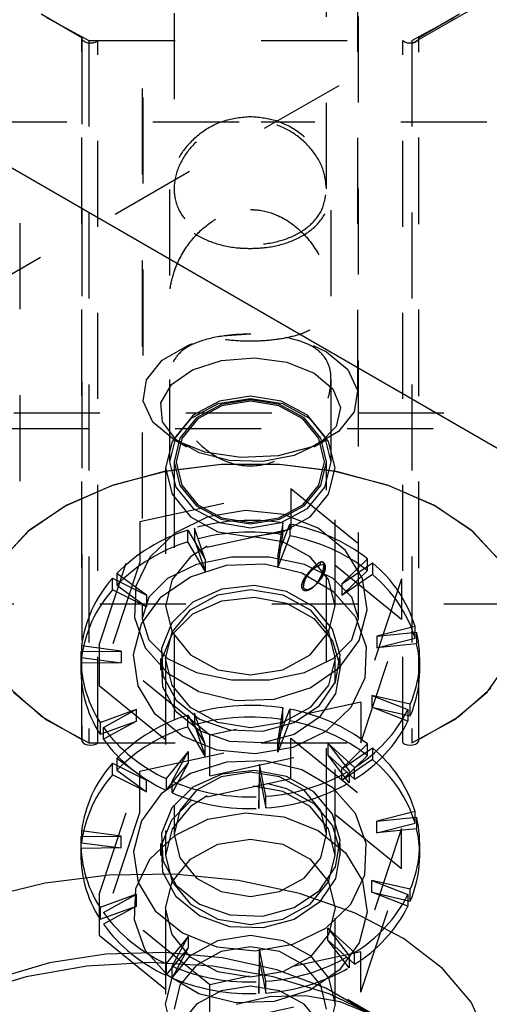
# Model space of a CAD drawing. Header units: inches. Extents: x 1907 to 2452, y -210 to -54.
# Tile 182 of 256: x 1989.331 to 1989.877, y -191.411 to -190.266. Entities that reach past the tile are written whole.
import ezdxf

# ---------------------------------------------------------------- set-up
doc = ezdxf.new("R2010")
doc.units = ezdxf.units.IN
doc.header["$LTSCALE"] = 0.5
doc.header["$MEASUREMENT"] = 0
doc.linetypes.add('HIDDEN', pattern=[0.225, 0.15, -0.075])
doc.layers.add('SID-M-H', color=4, linetype='HIDDEN')
doc.layers.add('SID-M-S', color=105, linetype='Continuous')

msp = doc.modelspace()

# ---------------------------------------------------------------- linework, layer by layer
at = {"layer": 'SID-M-H'}
for p, q in [((1991.78034, -189.14243), (1978.69887, -196.6942)), ((1989.51067, -190.05813), (1989.51067, -190.4622)), ((1989.68767, -190.4624), (1989.68767, -190.05813)), ((1989.47367, -190.14549), (1989.47367, -190.96203)), ((1989.47417, -190.15591), (1989.47417, -190.70299)), ((1989.72417, -190.70299), (1989.72417, -190.15591)), ((1989.72467, -190.96203), (1989.72467, -190.14549)), ((1989.3561, -190.25888), (1989.40344, -190.28613)), ((1989.7949, -190.28613), (1989.84223, -190.25888)), ((1989.36219, -190.26309), (1989.41167, -190.28981)), ((1989.78667, -190.28981), (1989.83614, -190.26309)), ((1989.40334, -190.28693), (1989.40334, -191.10347)), ((1989.40344, -191.10267), (1989.40344, -190.28613)), ((1989.40344, -190.28613), (1989.40355, -190.2881)), ((1989.40355, -190.2881), (1989.40482, -190.28994)), ((1989.40482, -190.28994), (1989.40708, -190.29143)), ((1989.40708, -190.29143), (1989.41009, -190.29239)), ((1989.41009, -190.29239), (1989.41347, -190.2927)), ((1989.41167, -190.28981), (1989.78667, -190.28981)), ((1989.41167, -190.28981), (1989.41167, -191.10635)), ((1989.41347, -190.2927), (1989.41685, -190.29233)), ((1989.41685, -190.29233), (1989.4198, -190.29133)), ((1989.4198, -190.29133), (1989.422, -190.28981)), ((1989.422, -191.10635), (1989.422, -190.28981)), ((1989.77633, -191.10635), (1989.77633, -190.28981)), ((1989.77633, -190.28981), (1989.77853, -190.29133)), ((1989.77853, -190.29133), (1989.78149, -190.29233)), ((1989.78149, -190.29233), (1989.78486, -190.2927)), ((1989.78486, -190.2927), (1989.78825, -190.29239)), ((1989.78667, -190.28981), (1989.78667, -191.10635)), ((1989.78825, -190.29239), (1989.79125, -190.29143)), ((1989.79125, -190.29143), (1989.79352, -190.28994)), ((1989.79352, -190.28994), (1989.79478, -190.2881)), ((1989.79478, -190.2881), (1989.7949, -190.28613)), ((1989.7949, -191.10267), (1989.7949, -190.28613)), ((1989.79499, -191.10347), (1989.79499, -190.28693)), ((1989.58604, -190.38474), (1988.92417, -190.38474)), ((1990.27417, -190.38474), (1989.61162, -190.38474)), ((1989.50542, -190.46313), (1989.50542, -190.58678)), ((1989.69292, -190.58701), (1989.69292, -190.46319)), ((1989.33167, -190.80215), (1989.33167, -190.49186)), ((1989.56223, -190.63405), (1989.56682, -190.63329)), ((1989.56682, -190.63329), (1989.59994, -190.63083)), ((1989.49677, -190.6616), (1989.52747, -190.64388)), ((1989.52747, -190.64388), (1989.5321, -190.6421)), ((1989.67227, -190.64446), (1989.68756, -190.65196)), ((1989.5658, -190.66185), (1989.60402, -190.65877)), ((1989.60402, -190.65877), (1989.64158, -190.66387)), ((1989.68756, -190.65196), (1989.71246, -190.67249)), ((1989.47843, -190.68431), (1989.49677, -190.6616)), ((1989.53209, -190.67269), (1989.5658, -190.66185)), ((1989.64158, -190.66387), (1989.67341, -190.67646)), ((1989.50744, -190.68983), (1989.53209, -190.67269)), ((1989.67341, -190.67646), (1989.69522, -190.69484)), ((1989.71246, -190.67249), (1989.72369, -190.6967)), ((1989.47464, -190.70928), (1989.47843, -190.68431)), ((1989.49518, -190.71095), (1989.50744, -190.68983)), ((1989.50542, -190.68382), (1989.50542, -190.77974)), ((1989.69292, -190.77974), (1989.69292, -190.68405)), ((1989.59917, -190.70319), (1989.56329, -190.70901)), ((1989.63505, -190.70901), (1989.59917, -190.70319)), ((1989.69522, -190.69484), (1989.70406, -190.71652)), ((1989.72369, -190.6967), (1989.71991, -190.72167)), ((1989.48588, -190.73349), (1989.47464, -190.70928)), ((1989.49696, -190.7332), (1989.49518, -190.71095)), ((1989.5615, -190.71245), (1989.52957, -190.72988)), ((1989.56329, -190.70901), (1989.53288, -190.72561)), ((1989.5653, -190.71298), (1989.53659, -190.72864)), ((1989.56612, -190.71459), (1989.5381, -190.72988)), ((1989.59917, -190.70634), (1989.5615, -190.71245)), ((1989.59917, -190.70747), (1989.5653, -190.71298)), ((1989.59917, -190.70922), (1989.56612, -190.71459)), ((1989.63683, -190.71245), (1989.59917, -190.70634)), ((1989.63304, -190.71298), (1989.59917, -190.70747)), ((1989.63222, -190.71459), (1989.59917, -190.70922)), ((1989.66023, -190.72988), (1989.63222, -190.71459)), ((1989.66175, -190.72864), (1989.63304, -190.71298)), ((1989.66546, -190.72561), (1989.63505, -190.70901)), ((1989.66877, -190.72988), (1989.63683, -190.71245)), ((1989.70406, -190.71652), (1989.69873, -190.73858)), ((1988.92417, -190.72278), (1990.27417, -190.72278)), ((1989.53288, -190.72561), (1989.51255, -190.75044)), ((1989.68578, -190.75044), (1989.66546, -190.72561)), ((1989.71991, -190.72167), (1989.70156, -190.74438)), ((1989.51078, -190.75402), (1989.48588, -190.73349)), ((1989.51254, -190.75358), (1989.49696, -190.7332)), ((1989.52957, -190.72988), (1989.50824, -190.75595)), ((1989.53659, -190.72864), (1989.51741, -190.75208)), ((1989.5381, -190.72988), (1989.51938, -190.75275)), ((1989.67895, -190.75275), (1989.66023, -190.72988)), ((1989.68093, -190.75208), (1989.66175, -190.72864)), ((1989.6901, -190.75595), (1989.66877, -190.72988)), ((1989.69873, -190.73858), (1989.67995, -190.75804)), ((1988.91167, -190.74082), (1990.28667, -190.74082)), ((1989.51255, -190.75044), (1989.50542, -190.77974)), ((1989.70156, -190.74438), (1989.67087, -190.7621)), ((1989.69292, -190.77974), (1989.68578, -190.75044)), ((1989.50824, -190.75595), (1989.50074, -190.7867)), ((1989.51741, -190.75208), (1989.51067, -190.77974)), ((1989.51077, -190.75401), (1989.52491, -190.76218)), ((1989.54634, -190.76839), (1989.51078, -190.75402)), ((1989.53983, -190.76933), (1989.51254, -190.75358)), ((1989.51938, -190.75275), (1989.51281, -190.77974)), ((1989.67087, -190.7621), (1989.63152, -190.77269)), ((1989.67995, -190.75804), (1989.65026, -190.77228)), ((1989.67343, -190.76218), (1989.68757, -190.75401)), ((1989.68553, -190.77974), (1989.67895, -190.75275)), ((1989.68767, -190.77974), (1989.68093, -190.75208)), ((1989.69759, -190.7867), (1989.6901, -190.75595)), ((1989.57513, -190.77833), (1989.53983, -190.76933)), ((1989.58827, -190.77488), (1989.54634, -190.76839)), ((1989.63152, -190.77269), (1989.58827, -190.77488)), ((1989.65026, -190.77228), (1989.61367, -190.77935)), ((1989.56529, -190.78269), (1989.49914, -190.79112)), ((1989.56574, -190.78267), (1989.50042, -190.79087)), ((1989.50542, -190.77974), (1989.51255, -190.80903)), ((1989.51067, -190.77974), (1989.51067, -191.2127)), ((1989.51067, -190.77974), (1989.51741, -190.80739)), ((1989.51281, -190.77974), (1989.51938, -190.80672)), ((1989.63304, -190.78269), (1989.56529, -190.78269)), ((1989.63259, -190.78267), (1989.56574, -190.78267)), ((1989.61367, -190.77935), (1989.57513, -190.77833)), ((1989.69791, -190.79087), (1989.63259, -190.78267)), ((1989.6992, -190.79112), (1989.63304, -190.78269)), ((1989.67895, -190.80672), (1989.68553, -190.77974)), ((1989.68093, -190.80739), (1989.68767, -190.77974)), ((1989.68578, -190.80903), (1989.69292, -190.77974)), ((1989.68767, -191.2127), (1989.68767, -190.77974)), ((1989.49914, -190.79112), (1989.43768, -190.80758)), ((1989.50042, -190.79087), (1989.43962, -190.80691)), ((1989.50074, -190.7867), (1989.50074, -190.94717)), ((1989.50074, -190.7867), (1989.50824, -190.81746)), ((1989.6901, -190.81746), (1989.69759, -190.7867)), ((1989.69759, -190.94717), (1989.69759, -190.7867)), ((1989.75871, -190.80691), (1989.69791, -190.79087)), ((1989.76066, -190.80758), (1989.6992, -190.79112)), ((1989.43768, -190.80758), (1989.38382, -190.83131)), ((1989.43962, -190.80691), (1989.38612, -190.83005)), ((1989.51741, -190.80739), (1989.53659, -190.83084)), ((1989.51938, -190.80672), (1989.5381, -190.8296)), ((1989.66023, -190.8296), (1989.67895, -190.80672)), ((1989.66175, -190.83084), (1989.68093, -190.80739)), ((1989.81221, -190.83005), (1989.75871, -190.80691)), ((1989.81452, -190.83131), (1989.76066, -190.80758)), ((1989.47059, -190.84929), (1989.64623, -190.81086)), ((1989.50824, -190.81746), (1989.52957, -190.84353)), ((1989.51255, -190.80903), (1989.53288, -190.83387)), ((1989.64623, -190.81086), (1989.64623, -190.85799)), ((1989.64623, -190.81086), (1989.77481, -190.91585)), ((1989.66546, -190.83387), (1989.68578, -190.80903)), ((1989.66877, -190.84353), (1989.6901, -190.81746)), ((1989.38382, -190.83131), (1989.34007, -190.86117)), ((1989.38612, -190.83005), (1989.34237, -190.85923)), ((1989.53659, -190.83084), (1989.5653, -190.8465)), ((1989.5381, -190.8296), (1989.56612, -190.84489)), ((1989.63222, -190.84489), (1989.66023, -190.8296)), ((1989.63304, -190.8465), (1989.66175, -190.83084)), ((1989.85596, -190.85923), (1989.81221, -190.83005)), ((1989.85827, -190.86117), (1989.81452, -190.83131)), ((1989.53288, -190.83387), (1989.56329, -190.85046)), ((1989.59356, -190.83635), (1989.54979, -190.84385)), ((1989.63792, -190.84087), (1989.59356, -190.83635)), ((1989.63505, -190.85046), (1989.66546, -190.83387)), ((1989.67809, -190.8569), (1989.63792, -190.84087)), ((1989.42352, -190.99271), (1989.47059, -190.84929)), ((1989.47059, -190.84929), (1989.47059, -190.89642)), ((1989.54979, -190.84385), (1989.51138, -190.86253)), ((1989.52957, -190.84353), (1989.5615, -190.86095)), ((1989.56329, -190.85046), (1989.59917, -190.85629)), ((1989.5653, -190.8465), (1989.59917, -190.852)), ((1989.56612, -190.84489), (1989.59917, -190.85025)), ((1989.59917, -190.85025), (1989.63222, -190.84489)), ((1989.59917, -190.852), (1989.63304, -190.8465)), ((1989.59917, -190.85629), (1989.63505, -190.85046)), ((1989.63705, -190.8508), (1989.63118, -190.88838)), ((1989.63118, -190.88838), (1989.64495, -190.8522)), ((1989.63683, -190.86095), (1989.66877, -190.84353)), ((1989.63705, -190.86444), (1989.63705, -190.8508)), ((1989.64495, -190.8522), (1989.64495, -190.86584)), ((1989.34007, -190.86117), (1989.30851, -190.89578)), ((1989.34237, -190.85923), (1989.31037, -190.89311)), ((1989.64623, -190.85799), (1989.47059, -190.89642)), ((1989.51138, -190.86253), (1989.48249, -190.89039)), ((1989.5266, -190.87275), (1989.5266, -190.85912)), ((1989.5266, -190.85912), (1989.54654, -190.89332)), ((1989.53418, -190.85681), (1989.53418, -190.87044)), ((1989.54654, -190.89332), (1989.53418, -190.85681)), ((1989.5615, -190.86095), (1989.59917, -190.86707)), ((1989.59917, -190.86707), (1989.63683, -190.86095)), ((1989.63118, -190.90202), (1989.63705, -190.86444)), ((1989.77481, -190.96298), (1989.64623, -190.85799)), ((1989.70971, -190.88272), (1989.67809, -190.8569)), ((1989.88796, -190.89311), (1989.85596, -190.85923)), ((1989.88983, -190.89578), (1989.85827, -190.86117)), ((1989.54654, -190.90696), (1989.5266, -190.87275)), ((1989.53418, -190.87044), (1989.54654, -190.90696)), ((1989.63683, -190.87292), (1989.60263, -190.86685)), ((1989.64495, -190.86584), (1989.63118, -190.90202)), ((1989.66877, -190.89034), (1989.63683, -190.87292)), ((1989.5492, -190.87793), (1989.52957, -190.89034)), ((1989.63118, -190.88838), (1989.63118, -190.90202)), ((1989.72935, -190.91552), (1989.70971, -190.88272)), ((1989.47059, -190.89642), (1989.42352, -191.03984)), ((1989.48249, -190.89039), (1989.46623, -190.92441)), ((1989.53642, -190.89929), (1989.50303, -190.91546)), ((1989.52957, -190.89034), (1989.50824, -190.91641)), ((1989.52964, -190.91326), (1989.57129, -190.89998)), ((1989.57738, -190.89068), (1989.53642, -190.89929)), ((1989.54654, -190.89332), (1989.54654, -190.90696)), ((1989.57129, -190.89998), (1989.61597, -190.89848)), ((1989.62096, -190.89068), (1989.57738, -190.89068)), ((1989.61597, -190.89848), (1989.65882, -190.90889)), ((1989.66192, -190.89929), (1989.62096, -190.89068)), ((1989.69531, -190.91546), (1989.66192, -190.89929)), ((1989.6901, -190.91641), (1989.66877, -190.89034)), ((1989.68254, -190.89648), (1989.68005, -190.89669)), ((1989.68065, -190.89941), (1989.68289, -190.89922)), ((1989.68443, -190.89718), (1989.68254, -190.89648)), ((1989.68289, -190.89922), (1989.68458, -190.89985)), ((1989.6856, -190.89877), (1989.68443, -190.89718)), ((1989.68458, -190.89985), (1989.68564, -190.90128)), ((1989.686, -190.90115), (1989.6856, -190.89877)), ((1989.73547, -190.89256), (1989.70565, -190.92158)), ((1989.70565, -190.92158), (1989.74119, -190.89723)), ((1989.73547, -190.9062), (1989.73547, -190.89256)), ((1989.74119, -190.89723), (1989.74119, -190.91087)), ((1989.44404, -190.90958), (1989.44404, -190.92322)), ((1989.47861, -190.93484), (1989.44404, -190.90958)), ((1989.65882, -190.90889), (1989.69521, -190.93011)), ((1989.68005, -190.91533), (1989.68254, -190.91148)), ((1989.68254, -190.91148), (1989.68443, -190.90769)), ((1989.68458, -190.90931), (1989.68289, -190.91272)), ((1989.68443, -190.90769), (1989.6856, -190.90418)), ((1989.68564, -190.90615), (1989.68458, -190.90931)), ((1989.6856, -190.90418), (1989.686, -190.90115)), ((1989.68564, -190.90128), (1989.686, -190.90342)), ((1989.686, -190.90342), (1989.68564, -190.90615)), ((1989.70565, -190.93522), (1989.73547, -190.9062)), ((1989.74119, -190.91087), (1989.70565, -190.93522)), ((1989.43919, -190.92851), (1989.43919, -190.91487)), ((1989.43919, -190.91487), (1989.47861, -190.93484)), ((1989.50303, -190.91546), (1989.48124, -190.93725)), ((1989.49552, -190.93685), (1989.52964, -190.91326)), ((1989.50824, -190.91641), (1989.50074, -190.94717)), ((1989.68031, -190.91555), (1989.68005, -190.91533)), ((1989.68052, -190.91574), (1989.68031, -190.91555)), ((1989.68069, -190.91591), (1989.68052, -190.91574)), ((1989.68289, -190.91272), (1989.68065, -190.91618)), ((1989.68065, -190.91618), (1989.68078, -190.91622)), ((1989.6808, -190.91605), (1989.68069, -190.91591)), ((1989.68078, -190.91622), (1989.68085, -190.91621)), ((1989.68086, -190.91615), (1989.6808, -190.91605)), ((1989.68085, -190.91621), (1989.68086, -190.91615)), ((1989.69759, -190.94717), (1989.6901, -190.91641)), ((1989.7171, -190.93725), (1989.69531, -190.91546)), ((1989.70565, -190.92158), (1989.70565, -190.93522)), ((1989.77481, -190.91585), (1989.72775, -191.05928)), ((1989.73488, -190.95175), (1989.72935, -190.91552)), ((1989.77481, -190.91585), (1989.77481, -190.96298)), ((1989.47861, -190.94848), (1989.43919, -190.92851)), ((1989.44404, -190.92322), (1989.47861, -190.94848)), ((1989.46623, -190.92441), (1989.46438, -190.96089)), ((1989.52957, -190.9517), (1989.5615, -190.93428)), ((1989.56601, -190.92776), (1989.53252, -190.94299)), ((1989.5615, -190.93428), (1989.59917, -190.92816)), ((1989.60399, -190.92343), (1989.56601, -190.92776)), ((1989.59917, -190.92816), (1989.63683, -190.93428)), ((1989.64131, -190.9306), (1989.60399, -190.92343)), ((1989.63683, -190.93428), (1989.66877, -190.9517)), ((1989.67294, -190.94829), (1989.64131, -190.9306)), ((1989.69521, -190.93011), (1989.72119, -190.95982)), ((1989.22417, -190.94495), (1989.97417, -190.94495)), ((1989.47263, -190.96822), (1989.49552, -190.93685)), ((1989.48124, -190.93725), (1989.47367, -190.96203)), ((1989.47861, -190.93484), (1989.47861, -190.94848)), ((1989.53252, -190.94299), (1989.50802, -190.96708)), ((1989.53252, -190.95663), (1989.56601, -190.94139)), ((1989.56601, -190.94139), (1989.60399, -190.93707)), ((1989.60399, -190.93707), (1989.64131, -190.94424)), ((1989.64131, -190.94424), (1989.67294, -190.96193)), ((1989.72467, -190.96203), (1989.7171, -190.93725)), ((1989.50074, -190.94717), (1989.50824, -190.97792)), ((1989.50802, -190.98071), (1989.53252, -190.95663)), ((1989.50824, -190.97778), (1989.52957, -190.9517)), ((1989.66877, -190.9517), (1989.6901, -190.97778)), ((1989.69461, -190.97412), (1989.67294, -190.94829)), ((1989.6901, -190.97792), (1989.69759, -190.94717)), ((1989.7257, -190.98748), (1989.73488, -190.95175)), ((1989.46346, -191.00395), (1989.47263, -190.96822)), ((1989.46438, -190.96089), (1989.47714, -190.99588)), ((1989.47367, -190.96203), (1989.48124, -190.98681)), ((1989.50802, -190.96708), (1989.49584, -190.99676)), ((1989.67294, -190.96193), (1989.69461, -190.98776)), ((1989.7171, -190.98681), (1989.72467, -190.96203)), ((1989.72119, -190.95982), (1989.73395, -190.99481)), ((1989.72775, -191.10641), (1989.77481, -190.96298)), ((1989.50074, -191.00853), (1989.50824, -190.97778)), ((1989.50824, -190.97792), (1989.52957, -191.004)), ((1989.66877, -191.004), (1989.6901, -190.97792)), ((1989.6901, -190.97778), (1989.69759, -191.00853)), ((1989.70339, -191.0046), (1989.69461, -190.97412)), ((1989.79062, -190.97115), (1989.74632, -190.98239)), ((1989.74632, -190.98239), (1989.79234, -190.9776)), ((1989.79062, -190.98478), (1989.79062, -190.97115)), ((1989.79234, -190.9776), (1989.79234, -190.99124)), ((1989.48124, -190.98681), (1989.50303, -191.0086)), ((1989.49584, -191.0104), (1989.50802, -190.98071)), ((1989.69461, -190.98776), (1989.70339, -191.01823)), ((1989.69531, -191.0086), (1989.7171, -190.98681)), ((1989.70282, -191.01885), (1989.7257, -190.98748)), ((1989.74632, -190.98239), (1989.74632, -190.99603)), ((1989.74632, -190.99603), (1989.79062, -190.98478)), ((1989.79234, -190.99124), (1989.74632, -190.99603)), ((1989.40257, -191.00036), (1989.44896, -190.99976)), ((1989.40257, -191.014), (1989.40257, -191.00036)), ((1989.40315, -190.99377), (1989.40315, -191.00741)), ((1989.44896, -190.99976), (1989.40315, -190.99377)), ((1989.42352, -190.99271), (1989.42352, -191.03984)), ((1989.5521, -191.09771), (1989.42352, -190.99271)), ((1989.44896, -190.99976), (1989.44896, -191.0134)), ((1989.47714, -190.99588), (1989.50312, -191.02559)), ((1989.49584, -190.99676), (1989.49761, -191.02804)), ((1989.73395, -190.99481), (1989.7321, -191.03129)), ((1989.40232, -191.00853), (1989.40232, -191.02217)), ((1989.44896, -191.0134), (1989.40257, -191.014)), ((1989.40315, -191.00741), (1989.44896, -191.0134)), ((1989.46899, -191.04018), (1989.46346, -191.00395)), ((1989.49484, -191.00853), (1989.49484, -191.02217)), ((1989.49761, -191.04167), (1989.49584, -191.0104)), ((1989.50074, -191.00853), (1989.50074, -191.23733)), ((1989.50824, -191.03929), (1989.50074, -191.00853)), ((1989.50303, -191.0086), (1989.53642, -191.02478)), ((1989.52957, -191.004), (1989.5615, -191.02142)), ((1989.63683, -191.02142), (1989.66877, -191.004)), ((1989.66192, -191.02478), (1989.69531, -191.0086)), ((1989.69759, -191.00853), (1989.6901, -191.03929)), ((1989.69759, -191.23733), (1989.69759, -191.00853)), ((1989.69809, -191.0356), (1989.70339, -191.0046)), ((1989.7035, -191.02217), (1989.7035, -191.00853)), ((1989.79602, -191.02217), (1989.79602, -191.00853)), ((1989.87448, -191.04739), (1989.89987, -191.01113)), ((1989.50312, -191.02559), (1989.53951, -191.04681)), ((1989.53642, -191.02478), (1989.57738, -191.03338)), ((1989.5615, -191.02142), (1989.59917, -191.02753)), ((1989.59917, -191.02753), (1989.63683, -191.02142)), ((1989.62096, -191.03338), (1989.66192, -191.02478)), ((1989.6687, -191.04244), (1989.70282, -191.01885)), ((1989.70339, -191.01823), (1989.69809, -191.04924)), ((1989.49761, -191.02804), (1989.5131, -191.05668)), ((1989.57738, -191.03338), (1989.62096, -191.03338)), ((1989.67943, -191.06296), (1989.69809, -191.0356)), ((1989.7321, -191.03129), (1989.71585, -191.0653)), ((1989.31989, -191.04298), (1989.3561, -191.07542)), ((1989.32386, -191.04739), (1989.36219, -191.07963)), ((1989.42352, -191.03984), (1989.5521, -191.14484)), ((1989.48863, -191.07298), (1989.46899, -191.04018)), ((1989.5131, -191.07031), (1989.49761, -191.04167)), ((1989.52957, -191.06536), (1989.50824, -191.03929)), ((1989.53951, -191.04681), (1989.58237, -191.05722)), ((1989.62704, -191.05571), (1989.6687, -191.04244)), ((1989.6901, -191.03929), (1989.66877, -191.06536)), ((1989.83614, -191.07963), (1989.87448, -191.04739)), ((1989.84223, -191.07542), (1989.87845, -191.04298)), ((1989.5131, -191.05668), (1989.54021, -191.07881)), ((1989.58237, -191.05722), (1989.62704, -191.05571)), ((1989.72775, -191.05928), (1989.6637, -191.07329)), ((1989.69809, -191.04924), (1989.67943, -191.07659)), ((1989.72775, -191.05928), (1989.72775, -191.10641)), ((1989.78498, -191.0616), (1989.74026, -191.0515)), ((1989.74026, -191.0515), (1989.74026, -191.06514)), ((1989.74026, -191.0515), (1989.78216, -191.06779)), ((1989.4245, -191.08265), (1989.467, -191.06746)), ((1989.42837, -191.08845), (1989.467, -191.06746)), ((1989.467, -191.0811), (1989.467, -191.06746)), ((1989.54021, -191.09245), (1989.5131, -191.07031)), ((1989.5615, -191.08278), (1989.52957, -191.06536)), ((1989.63705, -191.06596), (1989.63118, -191.10354)), ((1989.63118, -191.10354), (1989.64495, -191.06736)), ((1989.66877, -191.06536), (1989.63683, -191.08278)), ((1989.63705, -191.07959), (1989.63705, -191.06596)), ((1989.64495, -191.06736), (1989.64495, -191.081)), ((1989.64994, -191.08296), (1989.67943, -191.06296)), ((1989.71585, -191.0653), (1989.68695, -191.09316)), ((1989.74026, -191.06514), (1989.78498, -191.07523)), ((1989.78216, -191.08142), (1989.74026, -191.06514)), ((1989.78216, -191.06779), (1989.78216, -191.08142)), ((1989.78498, -191.07523), (1989.78498, -191.0616)), ((1989.3561, -191.07542), (1989.40344, -191.10267)), ((1989.36219, -191.07963), (1989.41167, -191.10635)), ((1989.4245, -191.09629), (1989.467, -191.0811)), ((1989.4245, -191.08265), (1989.4245, -191.09629)), ((1989.467, -191.0811), (1989.42837, -191.10208)), ((1989.52024, -191.09879), (1989.48863, -191.07298)), ((1989.5266, -191.08791), (1989.5266, -191.07427)), ((1989.5266, -191.07427), (1989.54654, -191.10848)), ((1989.53418, -191.07197), (1989.53418, -191.0856)), ((1989.54654, -191.10848), (1989.53418, -191.07197)), ((1989.54021, -191.07881), (1989.57528, -191.09146)), ((1989.59917, -191.0889), (1989.5615, -191.08278)), ((1989.63683, -191.08278), (1989.59917, -191.0889)), ((1989.61358, -191.09291), (1989.64994, -191.08296)), ((1989.63118, -191.11717), (1989.63705, -191.07959)), ((1989.64495, -191.081), (1989.63118, -191.11717)), ((1989.67943, -191.07659), (1989.64994, -191.09659)), ((1989.78667, -191.10635), (1989.83614, -191.07963)), ((1989.7949, -191.10267), (1989.84223, -191.07542)), ((1989.42837, -191.10208), (1989.42837, -191.08845)), ((1989.54654, -191.12212), (1989.5266, -191.08791)), ((1989.53418, -191.0856), (1989.54654, -191.12212)), ((1989.57528, -191.1051), (1989.54021, -191.09245)), ((1989.58274, -191.091), (1989.5521, -191.09771)), ((1989.57528, -191.09146), (1989.61358, -191.09291)), ((1989.68695, -191.09316), (1989.64854, -191.11185)), ((1989.40344, -191.10267), (1989.40355, -191.10465)), ((1989.40355, -191.10465), (1989.40482, -191.10649)), ((1989.47059, -191.13945), (1989.64623, -191.10102)), ((1989.56041, -191.11483), (1989.52024, -191.09879)), ((1989.5521, -191.14484), (1989.5521, -191.09771)), ((1989.61358, -191.10654), (1989.57528, -191.1051)), ((1989.64994, -191.09659), (1989.61358, -191.10654)), ((1989.63118, -191.11717), (1989.63118, -191.10354)), ((1989.64623, -191.14815), (1989.64623, -191.10102)), ((1989.64623, -191.10102), (1989.77481, -191.20601)), ((1989.79352, -191.10649), (1989.79478, -191.10465)), ((1989.79478, -191.10465), (1989.7949, -191.10267)), ((1989.40482, -191.10649), (1989.40708, -191.10797)), ((1989.40708, -191.10797), (1989.41009, -191.10893)), ((1989.41009, -191.10893), (1989.41347, -191.10924)), ((1989.41167, -191.10635), (1989.78667, -191.10635)), ((1989.41347, -191.10924), (1989.41685, -191.10888)), ((1989.41685, -191.10888), (1989.4198, -191.10787)), ((1989.4198, -191.10787), (1989.422, -191.10635)), ((1989.527, -191.11645), (1989.5013, -191.14799)), ((1989.5084, -191.15116), (1989.527, -191.11645)), ((1989.527, -191.11645), (1989.527, -191.13009)), ((1989.54654, -191.12212), (1989.54654, -191.10848)), ((1989.5521, -191.14484), (1989.72775, -191.10641)), ((1989.60478, -191.11935), (1989.56041, -191.11483)), ((1989.64854, -191.11185), (1989.60478, -191.11935)), ((1989.72035, -191.1352), (1989.68941, -191.10697)), ((1989.68941, -191.10697), (1989.68941, -191.12061)), ((1989.68941, -191.10697), (1989.71387, -191.13916)), ((1989.73547, -191.10772), (1989.70565, -191.13674)), ((1989.70565, -191.13674), (1989.74119, -191.11239)), ((1989.73547, -191.12136), (1989.73547, -191.10772)), ((1989.74119, -191.11239), (1989.74119, -191.12603)), ((1989.77633, -191.10635), (1989.77853, -191.10787)), ((1989.77853, -191.10787), (1989.78149, -191.10888)), ((1989.78149, -191.10888), (1989.78486, -191.10924)), ((1989.78486, -191.10924), (1989.78825, -191.10893)), ((1989.78825, -191.10893), (1989.79125, -191.10797)), ((1989.79125, -191.10797), (1989.79352, -191.10649)), ((1989.44404, -191.12474), (1989.44404, -191.13838)), ((1989.47861, -191.15), (1989.44404, -191.12474)), ((1989.57129, -191.12878), (1989.52964, -191.14205)), ((1989.61597, -191.12727), (1989.57129, -191.12878)), ((1989.65882, -191.13769), (1989.61597, -191.12727)), ((1989.68941, -191.12061), (1989.72035, -191.14884)), ((1989.71387, -191.1528), (1989.68941, -191.12061)), ((1989.70565, -191.15038), (1989.73547, -191.12136)), ((1989.74119, -191.12603), (1989.70565, -191.15038)), ((1989.42352, -191.28287), (1989.47059, -191.13945)), ((1989.43919, -191.14366), (1989.43919, -191.13003)), ((1989.43919, -191.13003), (1989.47861, -191.15)), ((1989.44404, -191.13838), (1989.47861, -191.16364)), ((1989.47059, -191.18658), (1989.47059, -191.13945)), ((1989.5013, -191.16163), (1989.527, -191.13009)), ((1989.527, -191.13009), (1989.5084, -191.1648)), ((1989.59917, -191.14044), (1989.5653, -191.14594)), ((1989.60399, -191.13859), (1989.56601, -191.14292)), ((1989.63304, -191.14594), (1989.59917, -191.14044)), ((1989.64131, -191.14576), (1989.60399, -191.13859)), ((1989.60991, -191.13118), (1989.60918, -191.16906)), ((1989.60991, -191.13118), (1989.60991, -191.14482)), ((1989.61724, -191.16859), (1989.60991, -191.13118)), ((1989.69521, -191.1589), (1989.65882, -191.13769)), ((1989.70565, -191.15038), (1989.70565, -191.13674)), ((1989.71387, -191.13916), (1989.71387, -191.1528)), ((1989.72035, -191.14884), (1989.72035, -191.1352)), ((1989.47861, -191.16364), (1989.43919, -191.14366)), ((1989.64623, -191.14815), (1989.47059, -191.18658)), ((1989.47861, -191.16364), (1989.47861, -191.15)), ((1989.52964, -191.14205), (1989.49552, -191.16565)), ((1989.5013, -191.14799), (1989.5013, -191.16163)), ((1989.5084, -191.1648), (1989.5084, -191.15116)), ((1989.56601, -191.14292), (1989.53252, -191.15815)), ((1989.5653, -191.14594), (1989.53659, -191.16161)), ((1989.60918, -191.1827), (1989.60991, -191.14482)), ((1989.60991, -191.14482), (1989.61724, -191.18223)), ((1989.66175, -191.16161), (1989.63304, -191.14594)), ((1989.67294, -191.16345), (1989.64131, -191.14576)), ((1989.77481, -191.25314), (1989.64623, -191.14815)), ((1989.53252, -191.15815), (1989.50802, -191.18224)), ((1989.53659, -191.16161), (1989.51741, -191.18505)), ((1989.63683, -191.16308), (1989.60263, -191.15701)), ((1989.61782, -191.15351), (1989.64131, -191.15939)), ((1989.66877, -191.1805), (1989.63683, -191.16308)), ((1989.64131, -191.15939), (1989.67294, -191.17709)), ((1989.68093, -191.18505), (1989.66175, -191.16161)), ((1989.72119, -191.18862), (1989.69521, -191.1589)), ((1989.49552, -191.16565), (1989.47263, -191.19701)), ((1989.50802, -191.19587), (1989.53067, -191.17307)), ((1989.5492, -191.16809), (1989.52957, -191.1805)), ((1989.60918, -191.16906), (1989.60918, -191.1827)), ((1989.61724, -191.18223), (1989.61724, -191.16859)), ((1989.69461, -191.18928), (1989.67294, -191.16345)), ((1989.50802, -191.18224), (1989.49584, -191.21192)), ((1989.52957, -191.1805), (1989.50824, -191.20657)), ((1989.51741, -191.18505), (1989.51067, -191.2127)), ((1989.6901, -191.20657), (1989.66877, -191.1805)), ((1989.67294, -191.17709), (1989.69461, -191.20292)), ((1989.68767, -191.2127), (1989.68093, -191.18505)), ((1989.79062, -191.1863), (1989.74632, -191.19755)), ((1989.79062, -191.19994), (1989.79062, -191.1863)), ((1989.47059, -191.18658), (1989.42352, -191.33)), ((1989.47263, -191.19701), (1989.46346, -191.23274)), ((1989.49584, -191.22556), (1989.50802, -191.19587)), ((1989.51138, -191.21406), (1989.54979, -191.19537)), ((1989.54979, -191.19537), (1989.59356, -191.18788)), ((1989.59356, -191.18788), (1989.63792, -191.19239)), ((1989.63792, -191.19239), (1989.67809, -191.20843)), ((1989.70339, -191.21975), (1989.69461, -191.18928)), ((1989.73395, -191.22361), (1989.72119, -191.18862)), ((1989.74632, -191.19755), (1989.79234, -191.19276)), ((1989.74632, -191.21119), (1989.74632, -191.19755)), ((1989.79234, -191.19276), (1989.79234, -191.20639)), ((1989.40315, -191.20893), (1989.40315, -191.22257)), ((1989.44896, -191.21492), (1989.40315, -191.20893)), ((1989.50824, -191.20657), (1989.50074, -191.23733)), ((1989.67809, -191.20843), (1989.70971, -191.23424)), ((1989.69759, -191.23733), (1989.6901, -191.20657)), ((1989.69461, -191.20292), (1989.70339, -191.23339)), ((1989.77481, -191.20601), (1989.72775, -191.34944)), ((1989.74632, -191.21119), (1989.79062, -191.19994)), ((1989.79234, -191.20639), (1989.74632, -191.21119)), ((1989.77481, -191.25314), (1989.77481, -191.20601)), ((1989.40257, -191.21552), (1989.44896, -191.21492)), ((1989.40257, -191.22915), (1989.40257, -191.21552)), ((1989.44896, -191.22855), (1989.44896, -191.21492)), ((1989.48249, -191.24192), (1989.51138, -191.21406)), ((1989.49584, -191.21192), (1989.49761, -191.24319)), ((1989.51067, -191.2127), (1989.51741, -191.24036)), ((1989.5615, -191.22444), (1989.59917, -191.21832)), ((1989.59917, -191.21832), (1989.63683, -191.22444)), ((1989.68093, -191.24036), (1989.68767, -191.2127)), ((1989.69809, -191.25076), (1989.70339, -191.21975)), ((1989.40232, -191.22369), (1989.40232, -191.23733)), ((1989.44896, -191.22855), (1989.40257, -191.22915)), ((1989.40315, -191.22257), (1989.44896, -191.22855)), ((1989.49484, -191.22369), (1989.49484, -191.23733)), ((1989.49761, -191.25683), (1989.49584, -191.22556)), ((1989.52957, -191.24186), (1989.5615, -191.22444)), ((1989.63683, -191.22444), (1989.66877, -191.24186)), ((1989.7035, -191.23733), (1989.7035, -191.22369)), ((1989.7321, -191.26009), (1989.73395, -191.22361)), ((1989.79602, -191.23733), (1989.79602, -191.22369)), ((1989.46346, -191.23274), (1989.46899, -191.26897)), ((1989.46623, -191.27593), (1989.48249, -191.24192)), ((1989.49761, -191.24319), (1989.5131, -191.27183)), ((1989.50074, -191.23733), (1989.50824, -191.26808)), ((1989.50824, -191.26794), (1989.52957, -191.24186)), ((1989.51741, -191.24036), (1989.53659, -191.2638)), ((1989.66175, -191.2638), (1989.68093, -191.24036)), ((1989.66877, -191.24186), (1989.6901, -191.26794)), ((1989.6901, -191.26808), (1989.69759, -191.23733)), ((1989.70339, -191.23339), (1989.69809, -191.2644)), ((1989.70971, -191.23424), (1989.72935, -191.26704)), ((1989.67943, -191.27811), (1989.69809, -191.25076)), ((1989.72775, -191.39657), (1989.77481, -191.25314)), ((1989.43494, -191.26019), (1989.36091, -191.26948)), ((1989.51067, -191.25914), (1989.43494, -191.26019)), ((1989.5131, -191.28547), (1989.49761, -191.25683)), ((1989.58538, -191.2664), (1989.51067, -191.25914)), ((1989.53659, -191.2638), (1989.5653, -191.27947)), ((1989.65637, -191.28168), (1989.58538, -191.2664)), ((1989.63304, -191.27947), (1989.66175, -191.2638)), ((1989.69809, -191.2644), (1989.67943, -191.29175)), ((1989.71585, -191.2941), (1989.7321, -191.26009)), ((1989.36091, -191.26948), (1989.29126, -191.2867)), ((1989.46438, -191.31241), (1989.46623, -191.27593)), ((1989.46899, -191.26897), (1989.48863, -191.30177)), ((1989.50074, -191.29869), (1989.50824, -191.26794)), ((1989.50824, -191.26808), (1989.52957, -191.29415)), ((1989.5131, -191.27183), (1989.54021, -191.29397)), ((1989.66877, -191.29415), (1989.6901, -191.26808)), ((1989.6901, -191.26794), (1989.69759, -191.29869)), ((1989.72935, -191.26704), (1989.73488, -191.30327)), ((1989.78498, -191.27676), (1989.74026, -191.26666)), ((1989.74026, -191.2803), (1989.74026, -191.26666)), ((1989.74026, -191.26666), (1989.78216, -191.28294)), ((1989.78498, -191.29039), (1989.78498, -191.27676)), ((1989.42352, -191.28287), (1989.42352, -191.33)), ((1989.5521, -191.38787), (1989.42352, -191.28287)), ((1989.467, -191.28262), (1989.4245, -191.29781)), ((1989.42837, -191.3036), (1989.467, -191.28262)), ((1989.467, -191.29626), (1989.467, -191.28262)), ((1989.54021, -191.30761), (1989.5131, -191.28547)), ((1989.5653, -191.27947), (1989.59917, -191.28497)), ((1989.59917, -191.28497), (1989.63304, -191.27947)), ((1989.64994, -191.29811), (1989.67943, -191.27811)), ((1989.72106, -191.30444), (1989.65637, -191.28168)), ((1989.74026, -191.2803), (1989.78498, -191.29039)), ((1989.78216, -191.29658), (1989.74026, -191.2803)), ((1989.78216, -191.28294), (1989.78216, -191.29658)), ((1989.4245, -191.31144), (1989.467, -191.29626)), ((1989.4245, -191.29781), (1989.4245, -191.31144)), ((1989.467, -191.29626), (1989.42837, -191.31724)), ((1989.50074, -191.29869), (1989.50074, -191.41044)), ((1989.50824, -191.32945), (1989.50074, -191.29869)), ((1989.52957, -191.29415), (1989.5615, -191.31158)), ((1989.54021, -191.29397), (1989.57528, -191.30662)), ((1989.61358, -191.30806), (1989.64994, -191.29811)), ((1989.63683, -191.31158), (1989.66877, -191.29415)), ((1989.67943, -191.29175), (1989.64994, -191.31175)), ((1989.68695, -191.32196), (1989.71585, -191.2941)), ((1989.69759, -191.29869), (1989.6901, -191.32945)), ((1989.69759, -191.41044), (1989.69759, -191.29869)), ((1989.48863, -191.30177), (1989.52024, -191.32759)), ((1989.57528, -191.32025), (1989.54021, -191.30761)), ((1989.5615, -191.31158), (1989.59917, -191.31769)), ((1989.57528, -191.30662), (1989.61358, -191.30806)), ((1989.59917, -191.31769), (1989.63683, -191.31158)), ((1989.64994, -191.31175), (1989.61358, -191.3217)), ((1989.77712, -191.33386), (1989.72106, -191.30444)), ((1989.73488, -191.30327), (1989.7257, -191.33901)), ((1989.47714, -191.3474), (1989.46438, -191.31241)), ((1989.61358, -191.3217), (1989.57528, -191.32025)), ((1989.64854, -191.34065), (1989.68695, -191.32196)), ((1989.68941, -191.33576), (1989.68941, -191.32213)), ((1989.68941, -191.32213), (1989.71387, -191.35432)), ((1989.72035, -191.35036), (1989.68941, -191.32213)), ((1989.42352, -191.33), (1989.5521, -191.435)), ((1989.527, -191.33161), (1989.5013, -191.36315)), ((1989.52957, -191.35552), (1989.50824, -191.32945)), ((1989.5084, -191.36632), (1989.527, -191.33161)), ((1989.52024, -191.32759), (1989.56041, -191.34362)), ((1989.527, -191.33161), (1989.527, -191.34525)), ((1989.5615, -191.33619), (1989.59917, -191.33007)), ((1989.59917, -191.33007), (1989.63683, -191.33619)), ((1989.6901, -191.32945), (1989.66877, -191.35552)), ((1989.82252, -191.36887), (1989.77712, -191.33386)), ((1989.5013, -191.37679), (1989.527, -191.34525)), ((1989.5084, -191.37995), (1989.527, -191.34525)), ((1989.52957, -191.35361), (1989.5615, -191.33619)), ((1989.56041, -191.34362), (1989.60478, -191.34814)), ((1989.59917, -191.34379), (1989.56527, -191.34929)), ((1989.63307, -191.34929), (1989.59917, -191.34379)), ((1989.60478, -191.34814), (1989.64854, -191.34065)), ((1989.60991, -191.34634), (1989.60918, -191.38422)), ((1989.60991, -191.35998), (1989.60991, -191.34634)), ((1989.61724, -191.38375), (1989.60991, -191.34634)), ((1989.63683, -191.33619), (1989.66877, -191.35361)), ((1989.68941, -191.33576), (1989.72035, -191.364)), ((1989.71387, -191.36795), (1989.68941, -191.33576)), ((1989.7257, -191.33901), (1989.70282, -191.37037)), ((1989.4314, -191.35229), (1989.36578, -191.36244)), ((1989.49925, -191.35024), (1989.4314, -191.35229)), ((1989.50312, -191.37711), (1989.47714, -191.3474)), ((1989.56636, -191.35637), (1989.49925, -191.35024)), ((1989.50824, -191.37968), (1989.52957, -191.35361)), ((1989.5615, -191.37294), (1989.52957, -191.35552)), ((1989.56527, -191.34929), (1989.53653, -191.36497)), ((1989.62979, -191.37043), (1989.56636, -191.35637)), ((1989.66181, -191.36497), (1989.63307, -191.34929)), ((1989.66877, -191.35552), (1989.63683, -191.37294)), ((1989.72775, -191.34944), (1989.6471, -191.36708)), ((1989.66877, -191.35361), (1989.6901, -191.37968)), ((1989.71387, -191.35432), (1989.71387, -191.36795)), ((1989.72035, -191.364), (1989.72035, -191.35036)), ((1989.72775, -191.39657), (1989.72775, -191.34944)), ((1989.36578, -191.36244), (1989.30524, -191.38025)), ((1989.40909, -191.3661), (1989.33874, -191.37842)), ((1989.48225, -191.36194), (1989.40909, -191.3661)), ((1989.5554, -191.3661), (1989.48225, -191.36194)), ((1989.5013, -191.36315), (1989.5013, -191.37679)), ((1989.5084, -191.37995), (1989.5084, -191.36632)), ((1989.53653, -191.36497), (1989.51733, -191.38844)), ((1989.62575, -191.37842), (1989.5554, -191.3661)), ((1989.60918, -191.39785), (1989.60991, -191.35998)), ((1989.60991, -191.35998), (1989.61724, -191.39738)), ((1989.68101, -191.38844), (1989.66181, -191.36497)), ((1989.85562, -191.40821), (1989.82252, -191.36887)), ((1989.33874, -191.37842), (1989.27391, -191.39843)), ((1989.50074, -191.41044), (1989.50824, -191.37968)), ((1989.53951, -191.39833), (1989.50312, -191.37711)), ((1989.59784, -191.37786), (1989.5521, -191.38787)), ((1989.59917, -191.37906), (1989.5615, -191.37294)), ((1989.63683, -191.37294), (1989.59917, -191.37906)), ((1989.69058, -191.39843), (1989.62575, -191.37842)), ((1989.68677, -191.39179), (1989.62979, -191.37043)), ((1989.70282, -191.37037), (1989.6687, -191.39397)), ((1989.6901, -191.37968), (1989.69759, -191.41044)), ((1989.51733, -191.38844), (1989.51059, -191.41612)), ((1989.5521, -191.435), (1989.5521, -191.38787)), ((1989.59917, -191.38924), (1989.56527, -191.39475)), ((1989.63307, -191.39475), (1989.59917, -191.38924)), ((1989.60918, -191.38422), (1989.60918, -191.39785)), ((1989.61724, -191.39738), (1989.61724, -191.38375)), ((1989.68775, -191.41612), (1989.68101, -191.38844)), ((1989.73482, -191.41953), (1989.68677, -191.39179)), ((1989.56527, -191.39475), (1989.53653, -191.41043)), ((1989.58237, -191.40875), (1989.53951, -191.39833)), ((1989.5521, -191.435), (1989.72775, -191.39657)), ((1989.62157, -191.4018), (1989.58254, -191.41059)), ((1989.66342, -191.4008), (1989.62157, -191.4018)), ((1989.6687, -191.39397), (1989.62704, -191.40724)), ((1989.66181, -191.41043), (1989.63307, -191.39475)), ((1989.70356, -191.4077), (1989.66342, -191.4008)), ((1989.74741, -191.42535), (1989.69058, -191.39843)), ((1989.50824, -191.44119), (1989.50074, -191.41044)), ((1989.53653, -191.41043), (1989.51733, -191.43389)), ((1989.62704, -191.40724), (1989.58237, -191.40875)), ((1989.68101, -191.43389), (1989.66181, -191.41043)), ((1989.69759, -191.41044), (1989.6901, -191.44119)), ((1989.73765, -191.42175), (1989.70356, -191.4077)), ((1989.74745, -191.42538), (1989.71209, -191.40496)), ((1989.87523, -191.45046), (1989.85562, -191.40821))]:
    msp.add_line(p, q, dxfattribs=at)
for centre, radius, start, end in [((1989.59921, -191.08663), 0.23885, 80.88452, 105.80005), ((1989.60589, -191.06151), 0.21292, 52.51109, 79.42807), ((1989.5857, -191.04857), 0.19846, 107.3252, 135.54592), ((1989.59921, -191.10027), 0.23885, 80.88452, 105.80005), ((1989.5857, -191.06221), 0.19846, 107.3252, 135.54592), ((1989.60589, -191.07514), 0.21292, 52.51109, 79.42807), ((1989.67855, -190.89845), 0.00231, 335.24905, 49.44852), ((1989.64243, -191.01676), 0.15506, 17.10973, 50.43355), ((1989.64243, -191.0304), 0.15506, 17.10973, 50.43355), ((1989.54642, -191.01153), 0.14436, 137.96579, 172.93413), ((1989.54642, -191.02517), 0.14436, 137.96579, 172.93413), ((1989.66294, -191.00859), 0.13306, 336.52123, 13.46716), ((1989.66294, -191.02222), 0.13306, 336.52123, 13.46716), ((1989.53925, -191.00801), 0.13689, 176.79554, 213.0401), ((1989.53925, -191.02165), 0.13689, 176.79554, 213.0401), ((1989.59921, -191.30179), 0.23885, 80.88452, 105.80005), ((1989.60589, -191.27667), 0.21292, 52.51109, 79.42807), ((1989.63186, -190.99204), 0.1683, 301.71911, 333.25276), ((1989.5857, -191.26373), 0.19846, 107.3252, 135.54592), ((1989.59921, -191.31542), 0.23885, 80.88452, 105.80005), ((1989.60589, -191.2903), 0.21292, 52.51109, 79.42807), ((1989.63186, -191.00568), 0.1683, 301.71911, 333.25276), ((1989.57678, -190.98112), 0.18315, 215.87325, 245.66067), ((1989.5857, -191.27737), 0.19846, 107.3252, 135.54592), ((1989.57678, -190.99476), 0.18315, 215.87325, 245.66067), ((1989.64243, -191.23192), 0.15506, 17.10973, 50.43355), ((1989.64243, -191.24556), 0.15506, 17.10973, 50.43355), ((1989.54642, -191.22669), 0.14436, 137.96579, 172.93413), ((1989.60162, -190.94393), 0.2252, 273.97806, 299.89859), ((1989.54642, -191.24033), 0.14436, 137.96579, 172.93413), ((1989.59874, -190.93515), 0.23414, 247.30221, 272.55328), ((1989.60162, -190.95757), 0.2252, 273.97806, 299.89859), ((1989.59874, -190.94879), 0.23414, 247.30221, 272.55328), ((1989.66294, -191.22374), 0.13306, 336.52123, 13.46716), ((1989.66294, -191.23738), 0.13306, 336.52123, 13.46716), ((1989.53925, -191.22317), 0.13689, 176.79554, 213.0401), ((1989.53925, -191.23681), 0.13689, 176.79554, 213.0401), ((1989.63186, -191.2072), 0.1683, 301.71911, 333.25276), ((1989.63186, -191.22084), 0.1683, 301.71911, 333.25276), ((1989.57678, -191.19628), 0.18315, 215.87325, 245.66067), ((1989.57678, -191.20991), 0.18315, 215.87325, 245.66067), ((1989.60162, -191.15909), 0.2252, 273.97806, 299.89859), ((1989.59874, -191.15031), 0.23414, 247.30221, 272.55328), ((1989.60162, -191.17272), 0.2252, 273.97806, 299.89859), ((1989.59874, -191.16395), 0.23414, 247.30221, 272.55328)]:
    msp.add_arc(centre, radius, start, end, dxfattribs=at)
for points, knots in [([(1989.59917, -190.37846), (1989.58888, -190.37945), (1989.56832, -190.38142), (1989.54079, -190.39645), (1989.51926, -190.4181), (1989.50641, -190.44435), (1989.50411, -190.47071), (1989.51205, -190.49384), (1989.52908, -190.5124), (1989.55409, -190.52541), (1989.57917, -190.53098), (1989.59451, -190.53143), (1989.59917, -190.53156)], [0, 0, 0, 0, 0.10415651, 0.20821009, 0.31496699, 0.42407882, 0.53010339, 0.63233276, 0.73599961, 0.84398562, 0.95264755, 1, 1, 1, 1]), ([(1989.68767, -190.4624), (1989.68673, -190.47018), (1989.68486, -190.48572), (1989.67028, -190.50471), (1989.64852, -190.51874), (1989.62071, -190.5267), (1989.5907, -190.52808), (1989.56217, -190.52312), (1989.53762, -190.51215), (1989.51937, -190.49528), (1989.50995, -190.47336), (1989.51062, -190.44882), (1989.5207, -190.42461), (1989.53917, -190.40326), (1989.56465, -190.3878), (1989.59418, -190.38124), (1989.62374, -190.38456), (1989.65037, -190.39672), (1989.67162, -190.4161), (1989.68526, -190.43941), (1989.6869, -190.45512), (1989.68767, -190.4624)], [0, 0, 0, 0, 0.05220872, 0.10436558, 0.1578563, 0.21230279, 0.2653407, 0.31688379, 0.36899936, 0.4229106, 0.47721544, 0.52969657, 0.58102119, 0.63360907, 0.68792609, 0.74180325, 0.79382632, 0.84541632, 0.89852937, 0.95298035, 1, 1, 1, 1]), ([(1989.59917, -190.53156), (1989.60485, -190.53136), (1989.62062, -190.53081), (1989.64551, -190.52482), (1989.66999, -190.51188), (1989.6872, -190.49267), (1989.6945, -190.46853), (1989.69117, -190.44237), (1989.67825, -190.41715), (1989.65675, -190.39577), (1989.62916, -190.38116), (1989.60878, -190.37933), (1989.59917, -190.37846)], [0, 0, 0, 0, 0.0577832, 0.1601947, 0.2650037, 0.3735992, 0.4816305, 0.5851654, 0.687458, 0.7934948, 0.9025803, 1, 1, 1, 1]), ([(1989.59917, -190.48642), (1989.58999, -190.48741), (1989.57168, -190.48941), (1989.5469, -190.50435), (1989.52537, -190.52693), (1989.51129, -190.55364), (1989.50494, -190.57935), (1989.50546, -190.59814), (1989.51223, -190.61426), (1989.52681, -190.62656), (1989.55033, -190.63489), (1989.57838, -190.63919), (1989.60629, -190.63992), (1989.63251, -190.63763), (1989.65591, -190.63253), (1989.67653, -190.62345), (1989.68933, -190.60996), (1989.69377, -190.59095), (1989.69174, -190.56952), (1989.68217, -190.5424), (1989.66287, -190.51372), (1989.63533, -190.49316), (1989.6123, -190.48677), (1989.60135, -190.48648), (1989.59917, -190.48642)], [0, 0, 0, 0, 0.0445644, 0.0889573, 0.1375074, 0.1957828, 0.2340845, 0.2726342, 0.3072641, 0.3634262, 0.4209421, 0.4667409, 0.5127437, 0.5542704, 0.5974087, 0.6478454, 0.7075832, 0.7439773, 0.7805016, 0.8256937, 0.8860142, 0.9466116, 0.9893313, 1, 1, 1, 1]), ([(1989.59917, -190.63132), (1989.60834, -190.63162), (1989.62666, -190.63223), (1989.65143, -190.63704), (1989.67297, -190.64528), (1989.68705, -190.65748), (1989.6934, -190.67507), (1989.69287, -190.69457), (1989.68611, -190.71913), (1989.67152, -190.74619), (1989.648, -190.76974), (1989.61996, -190.78332), (1989.59205, -190.78574), (1989.56582, -190.7783), (1989.54242, -190.76279), (1989.5218, -190.73865), (1989.509, -190.71101), (1989.50457, -190.68615), (1989.5066, -190.66747), (1989.51616, -190.6518), (1989.53546, -190.64018), (1989.56301, -190.63339), (1989.58604, -190.63143), (1989.59698, -190.63133), (1989.59917, -190.63132)], [0, 0, 0, 0, 0.0445644, 0.0889573, 0.1375074, 0.1957828, 0.2340845, 0.2726342, 0.3072641, 0.3634262, 0.4209421, 0.4667409, 0.5127437, 0.5542704, 0.5974087, 0.6478454, 0.7075832, 0.7439773, 0.7805016, 0.8256937, 0.8860142, 0.9466116, 0.9893313, 1, 1, 1, 1]), ([(1989.68005, -190.89669), (1989.67996, -190.89674), (1989.6788, -190.89731), (1989.67618, -190.89911), (1989.67178, -190.90304), (1989.66725, -190.90783), (1989.66316, -190.91299), (1989.66006, -190.91815), (1989.65847, -190.92284), (1989.65867, -190.92659), (1989.66062, -190.92897), (1989.66399, -190.92964), (1989.66828, -190.92837), (1989.67279, -190.9252), (1989.67692, -190.92067), (1989.67904, -190.91706), (1989.68005, -190.91533)], [0, 0, 0, 0, 0.0068546, 0.0856435, 0.1636836, 0.2399723, 0.315856, 0.3926789, 0.4700854, 0.5469796, 0.6234751, 0.7004935, 0.7778903, 0.8545231, 0.9303405, 1, 1, 1, 1]), ([(1989.66145, -190.92657), (1989.66142, -190.92654), (1989.66074, -190.92593), (1989.66074, -190.92326), (1989.66169, -190.91892), (1989.66396, -190.91417), (1989.66685, -190.90973), (1989.66915, -190.90704), (1989.67163, -190.90456), (1989.67388, -190.90269), (1989.67741, -190.90048), (1989.67941, -190.89982), (1989.68065, -190.89941)], [0, 0, 0, 0, 0.0058367, 0.1493618, 0.2946222, 0.4272277, 0.5403664, 0.6558403, 0.6593915, 0.7816021, 0.864179, 1, 1, 1, 1]), ([(1989.68005, -190.91533), (1989.68014, -190.91515), (1989.68128, -190.91301), (1989.68307, -190.90873), (1989.6844, -190.90361), (1989.6848, -190.89955), (1989.68428, -190.89685), (1989.68272, -190.89572), (1989.68092, -190.89637), (1989.68005, -190.89669)], [0, 0, 0, 0, 0.01570657, 0.19249008, 0.37022758, 0.50005626, 0.67069264, 0.84119305, 1, 1, 1, 1]), ([(1989.68085, -190.9162), (1989.68215, -190.91421), (1989.68477, -190.91019), (1989.68666, -190.90437), (1989.68684, -190.89995), (1989.68521, -190.89822), (1989.68467, -190.89764)], [0, 0, 0, 0, 0.2723853, 0.5524621, 0.8497822, 1, 1, 1, 1]), ([(1989.66186, -190.9241), (1989.66168, -190.92383), (1989.66125, -190.9232), (1989.66179, -190.91961), (1989.66374, -190.915), (1989.66617, -190.91084), (1989.66806, -190.90873), (1989.66851, -190.90822)], [0, 0, 0, 0, 0.175309, 0.4108566, 0.6544481, 0.917776, 1, 1, 1, 1]), ([(1989.66851, -190.90822), (1989.66913, -190.90748), (1989.67084, -190.90541), (1989.67406, -190.90284), (1989.67734, -190.90087), (1989.67891, -190.90052), (1989.67957, -190.90037)], [0, 0, 0, 0, 0.1660097, 0.4622675, 0.7732167, 1, 1, 1, 1]), ([(1989.68065, -190.91618), (1989.67944, -190.91775), (1989.6772, -190.92068), (1989.6734, -190.92442), (1989.66972, -190.92714), (1989.66611, -190.92863), (1989.66306, -190.92863), (1989.66197, -190.92724), (1989.66145, -190.92657)], [0, 0, 0, 0, 0.17416694, 0.3250856, 0.47667624, 0.62802502, 0.82035847, 1, 1, 1, 1])]:
    msp.add_open_spline(points, degree=3, knots=knots, dxfattribs=at)
at = {"layer": 'SID-M-S'}
msp.add_line((1978.69887, -184.30545), (2002.03339, -197.77618), dxfattribs=at)

doc.saveas('drawing.dxf')
